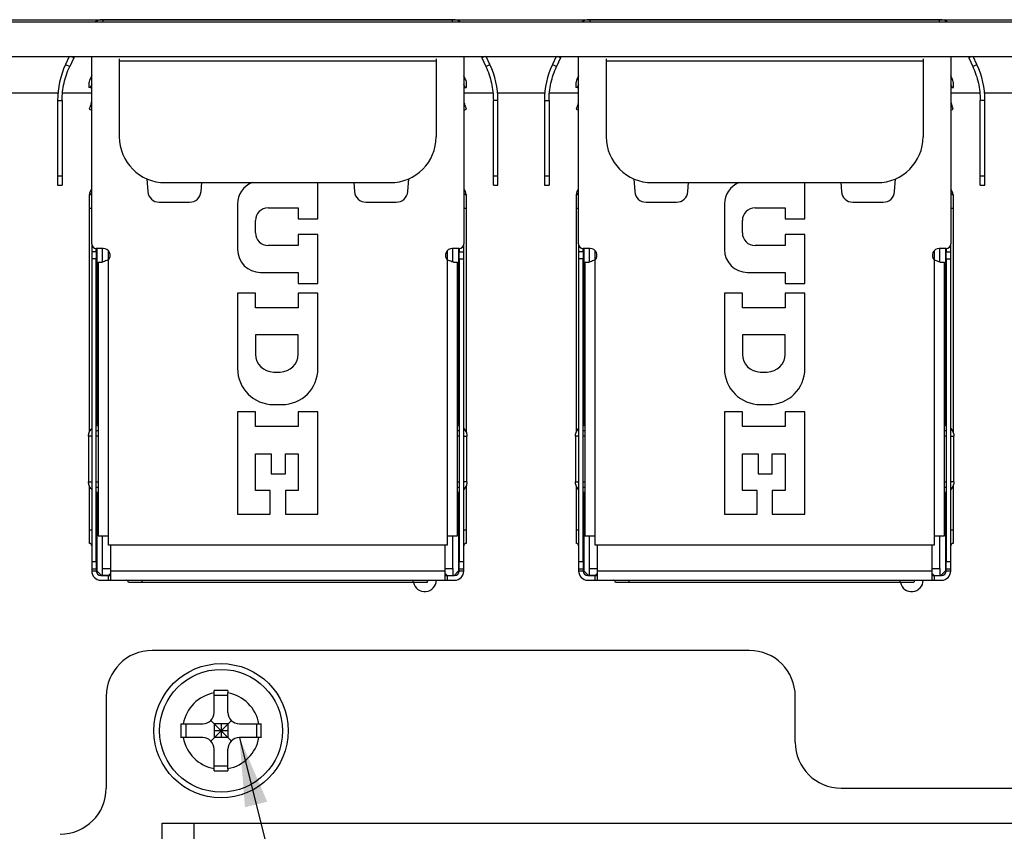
# Model space of a CAD drawing. Header units: millimetres. Extents: x 0 to 3905, y -1166 to 1110.
# Tile 29 of 155: x 1370 to 1413, y -530 to -495. Entities that reach past the tile are written whole.
import ezdxf

# ---------------------------------------------------------------- set-up
doc = ezdxf.new("R2010")
doc.units = ezdxf.units.MM
doc.header["$LTSCALE"] = 65.395
doc.layers.get('0').update_dxf_attribs({"linetype": 'CONTINUOUS'})
for name, color, linetype in [('DE-11-004220DXF_CONTINUOUS_LINE', 7, 'CONTINUOUS'), ('DE-11-053560DXF_CONTINUOUS_LINE', 7, 'CONTINUOUS'), ('DE-11-055623DXF_CONTINUOUS_LINE', 7, 'CONTINUOUS'), ('DE-13-001392DXF_CONTINUOUS_LINE', 7, 'CONTINUOUS'), ('DE-20-017388_DXF_TEXT', 7, 'CONTINUOUS'), ('PCB-MV-23383DXF_CONTINUOUS_LINE', 7, 'CONTINUOUS'), ('RH2-P110_RH2DXF_CONTINUOUS_LINE', 7, 'CONTINUOUS'), ('RH2-S120__DXF_CONTINUOUS_LINE', 7, 'CONTINUOUS'), ('RH2-ZZ-0006_DXF_CONTINUOUS_LINE', 7, 'CONTINUOUS'), ('RUH-S110_RH2DXF_CONTINUOUS_LINE', 7, 'CONTINUOUS'), ('SC-PSF0M3X6-DXF_CONTINUOUS_LINE', 7, 'CONTINUOUS'), ('SUBMODEL_DXF_CONTINUOUS_LINE', 7, 'CONTINUOUS')]:
    doc.layers.add(name, color=color, linetype=linetype)
doc.styles.get("Standard").update_dxf_attribs({"font": 'ISOCP', "width": 0.8})
doc.dimstyles.get("Standard").update_dxf_attribs({"dimtxt": 3, "dimasz": 3, "dimexe": 2.5, "dimexo": 0.5, "dimtad": 1, "dimdsep": 46, "dimtxsty": 'Standard', "dimblk": '_FILLED', "dimblk1": '_FILLED', "dimblk2": '_FILLED', "dimcen": 0.09, "dimclrt": 3, "dimazin": 2, "dimtol": 1, "dimtp": 0.01, "dimtm": 0.01, "dimtfac": 1, "dimtofl": 0, "dimtmove": 0, "dimatfit": 3, "dimldrblk": '_FILLED', "dimfxl": 1, "dimtolj": 1, "dimarcsym": 0})

# ---------------------------------------------------------------- blocks, each defined once
blk = doc.blocks.new('_FILLED')
at = {"color": 0, "linetype": 'ByBlock'}
blk.add_solid([(0, 0), (-1, 0.167), (-1, -0.167)], dxfattribs=at)

msp = doc.modelspace()

# ---------------------------------------------------------------- linework, layer by layer
at = {"layer": 'DE-11-004220DXF_CONTINUOUS_LINE'}
for p, q in [((1376.443, -530.573), (1376.443, -529.773)), ((1376.443, -529.773), (1468.443, -529.773)), ((1377.843, -530.573), (1377.843, -529.773))]:
    msp.add_line(p, q, dxfattribs=at)
at = {"layer": 'DE-11-053560DXF_CONTINUOUS_LINE'}
for p, q in [((1402.011, -522.253), (1376.011, -522.253)), ((1374.011, -524.253), (1374.011, -528.253)), ((1404.011, -526.253), (1404.011, -524.253)), ((1406.011, -528.253), (1435.861, -528.253))]:
    msp.add_line(p, q, dxfattribs=at)
for centre, start, end in [((1376.011, -524.253), 90, 180), ((1402.011, -524.253), 0, 90), ((1406.011, -526.253), 180, 270), ((1372.011, -528.253), 270, 0)]:
    msp.add_arc(centre, 2, start, end, dxfattribs=at)
at = {"layer": 'DE-11-055623DXF_CONTINUOUS_LINE'}
for p, q in [((1326.67, -494.873), (1537.492, -494.873)), ((1326.67, -496.373), (1537.492, -496.373)), ((1374.579, -496.484), (1374.579, -496.573)), ((1374.579, -496.573), (1374.579, -499.873)), ((1374.579, -496.573), (1388.379, -496.573)), ((1388.379, -496.484), (1388.379, -496.573)), ((1388.379, -496.573), (1388.379, -499.873)), ((1395.779, -496.484), (1395.779, -496.573)), ((1395.779, -496.573), (1395.779, -499.873)), ((1395.779, -496.573), (1409.579, -496.573)), ((1409.579, -496.484), (1409.579, -496.573)), ((1409.579, -496.573), (1409.579, -499.873)), ((1376.579, -501.873), (1386.379, -501.873)), ((1397.779, -501.873), (1407.579, -501.873))]:
    msp.add_line(p, q, dxfattribs=at)
for centre, start, end in [((1376.579, -499.873), 180, 270), ((1386.379, -499.873), 270, 0), ((1397.779, -499.873), 180, 270), ((1407.579, -499.873), 270, 0)]:
    msp.add_arc(centre, 2, start, end, dxfattribs=at)
at = {"layer": 'DE-13-001392DXF_CONTINUOUS_LINE'}
for p, q in [((1368.211, -494.773), (1373.829, -494.773)), ((1389.129, -494.773), (1395.029, -494.773)), ((1410.329, -494.773), (1416.229, -494.773))]:
    msp.add_line(p, q, dxfattribs=at)
at = {"layer": 'PCB-MV-23383DXF_CONTINUOUS_LINE'}
for p, q in [((1371.906, -497.973), (1369.319, -497.973)), ((1373.379, -497.973), (1372.106, -497.973)), ((1390.851, -497.973), (1389.579, -497.973)), ((1393.106, -497.973), (1391.052, -497.973)), ((1394.579, -497.973), (1393.306, -497.973)), ((1412.051, -497.973), (1410.779, -497.973)), ((1414.306, -497.973), (1412.252, -497.973))]:
    msp.add_line(p, q, dxfattribs=at)
at = {"layer": 'RH2-P110_RH2DXF_CONTINUOUS_LINE'}
for p, q in [((1373.604, -504.743), (1373.604, -512.473)), ((1373.854, -505.335), (1373.854, -504.743)), ((1374.104, -505.242), (1374.104, -504.845)), ((1388.854, -504.845), (1388.854, -505.242)), ((1389.104, -505.335), (1389.104, -504.743)), ((1389.354, -504.743), (1389.354, -512.473)), ((1394.804, -504.743), (1394.804, -512.473)), ((1395.054, -505.335), (1395.054, -504.743)), ((1395.304, -505.242), (1395.304, -504.845)), ((1410.054, -504.845), (1410.054, -505.242)), ((1410.304, -505.335), (1410.304, -504.743)), ((1410.554, -504.743), (1410.554, -512.473)), ((1373.604, -515.673), (1373.579, -515.673)), ((1373.604, -515.354), (1373.604, -518.788)), ((1389.354, -515.354), (1389.354, -518.788)), ((1389.379, -515.673), (1389.354, -515.673)), ((1394.804, -515.673), (1394.779, -515.673)), ((1394.804, -515.354), (1394.804, -518.788)), ((1410.554, -515.354), (1410.554, -518.788)), ((1410.579, -515.673), (1410.554, -515.673)), ((1373.854, -518.688), (1373.854, -517.263)), ((1389.104, -518.688), (1389.104, -517.263)), ((1395.054, -518.688), (1395.054, -517.263)), ((1410.304, -518.688), (1410.304, -517.263)), ((1373.604, -517.473), (1373.579, -517.473)), ((1389.354, -517.473), (1389.379, -517.473)), ((1394.804, -517.473), (1394.779, -517.473)), ((1410.554, -517.473), (1410.579, -517.473)), ((1373.854, -518.988), (1373.854, -518.688)), ((1373.854, -518.688), (1374.204, -518.688)), ((1388.754, -518.688), (1389.104, -518.688)), ((1389.104, -518.688), (1389.104, -518.988)), ((1395.054, -518.988), (1395.054, -518.688)), ((1395.054, -518.688), (1395.404, -518.688)), ((1409.954, -518.688), (1410.304, -518.688)), ((1410.304, -518.688), (1410.304, -518.988)), ((1373.804, -518.988), (1373.604, -518.788)), ((1373.854, -518.988), (1373.804, -518.988)), ((1374.204, -518.988), (1373.854, -518.988)), ((1374.204, -518.888), (1374.104, -518.988)), ((1388.854, -518.988), (1388.754, -518.888)), ((1388.754, -518.988), (1388.854, -518.988)), ((1388.854, -518.988), (1389.154, -518.988)), ((1389.154, -518.988), (1389.354, -518.788)), ((1395.004, -518.988), (1394.804, -518.788)), ((1395.054, -518.988), (1395.004, -518.988)), ((1395.404, -518.988), (1395.054, -518.988)), ((1395.404, -518.888), (1395.304, -518.988)), ((1410.054, -518.988), (1409.954, -518.888)), ((1409.954, -518.988), (1410.054, -518.988)), ((1410.054, -518.988), (1410.354, -518.988)), ((1410.354, -518.988), (1410.554, -518.788))]:
    msp.add_line(p, q, dxfattribs=at)
at = {"layer": 'RH2-S120__DXF_CONTINUOUS_LINE'}
for p, q in [((1372.404, -496.373), (1372.238, -496.73)), ((1372.594, -496.439), (1372.453, -496.373)), ((1390.505, -496.373), (1390.363, -496.439)), ((1390.72, -496.73), (1390.553, -496.373)), ((1393.604, -496.373), (1393.438, -496.73)), ((1393.794, -496.439), (1393.653, -496.373)), ((1411.705, -496.373), (1411.563, -496.439)), ((1411.92, -496.73), (1411.753, -496.373)), ((1372.238, -496.73), (1372.419, -496.815)), ((1372.594, -496.439), (1372.419, -496.815)), ((1390.363, -496.439), (1390.538, -496.815)), ((1390.538, -496.815), (1390.72, -496.73)), ((1393.438, -496.73), (1393.619, -496.815)), ((1393.794, -496.439), (1393.619, -496.815)), ((1411.563, -496.439), (1411.738, -496.815)), ((1411.738, -496.815), (1411.92, -496.73)), ((1373.379, -497.226), (1373.301, -497.382)), ((1389.657, -497.382), (1389.579, -497.226)), ((1394.579, -497.226), (1394.501, -497.382)), ((1410.857, -497.382), (1410.779, -497.226)), ((1373.254, -497.581), (1373.254, -497.723)), ((1373.379, -497.59), (1373.313, -497.723)), ((1389.646, -497.723), (1389.579, -497.591)), ((1389.704, -497.723), (1389.704, -497.581)), ((1394.454, -497.581), (1394.454, -497.723)), ((1394.579, -497.59), (1394.513, -497.723)), ((1410.846, -497.723), (1410.779, -497.591)), ((1410.904, -497.723), (1410.904, -497.581)), ((1373.313, -497.723), (1373.379, -497.723)), ((1389.579, -497.723), (1389.646, -497.723)), ((1389.646, -497.723), (1389.704, -497.723)), ((1394.513, -497.723), (1394.579, -497.723)), ((1410.779, -497.723), (1410.846, -497.723)), ((1410.846, -497.723), (1410.904, -497.723)), ((1371.891, -498.294), (1371.891, -501.595)), ((1371.891, -498.294), (1372.091, -498.294)), ((1372.091, -498.294), (1372.091, -501.595)), ((1390.866, -501.595), (1390.866, -498.294)), ((1391.066, -498.294), (1390.866, -498.294)), ((1391.066, -501.595), (1391.066, -498.294)), ((1393.091, -498.294), (1393.091, -501.595)), ((1393.091, -498.294), (1393.291, -498.294)), ((1393.291, -498.294), (1393.291, -501.595)), ((1412.066, -501.595), (1412.066, -498.294)), ((1412.266, -498.294), (1412.066, -498.294)), ((1412.266, -501.595), (1412.266, -498.294)), ((1371.891, -501.595), (1371.891, -501.976)), ((1372.091, -501.595), (1371.891, -501.595)), ((1371.891, -501.976), (1372.091, -501.976)), ((1372.091, -501.595), (1372.091, -501.976)), ((1390.866, -501.976), (1390.866, -501.595)), ((1391.066, -501.595), (1390.866, -501.595)), ((1390.866, -501.976), (1391.066, -501.976)), ((1391.066, -501.976), (1391.066, -501.595)), ((1393.091, -501.595), (1393.091, -501.976)), ((1393.291, -501.595), (1393.091, -501.595)), ((1393.091, -501.976), (1393.291, -501.976)), ((1393.291, -501.595), (1393.291, -501.976)), ((1412.066, -501.976), (1412.066, -501.595)), ((1412.266, -501.595), (1412.066, -501.595)), ((1412.066, -501.976), (1412.266, -501.976)), ((1412.266, -501.976), (1412.266, -501.595)), ((1373.279, -502.993), (1373.279, -502.393)), ((1389.679, -502.393), (1389.679, -502.993)), ((1394.479, -502.993), (1394.479, -502.393)), ((1410.879, -502.393), (1410.879, -502.993)), ((1373.279, -512.733), (1373.279, -502.993)), ((1373.379, -502.993), (1373.279, -502.993)), ((1389.679, -502.993), (1389.579, -502.993)), ((1389.679, -502.993), (1389.679, -512.732)), ((1394.479, -512.733), (1394.479, -502.993)), ((1394.579, -502.993), (1394.479, -502.993)), ((1410.879, -502.993), (1410.779, -502.993)), ((1410.879, -502.993), (1410.879, -512.732)), ((1373.379, -504.543), (1373.379, -504.893)), ((1389.579, -504.893), (1389.579, -504.543)), ((1394.579, -504.543), (1394.579, -504.893)), ((1410.779, -504.893), (1410.779, -504.543)), ((1373.379, -504.893), (1373.379, -505.193)), ((1373.579, -504.893), (1373.379, -504.893)), ((1373.579, -504.893), (1373.579, -504.743)), ((1373.579, -504.893), (1373.579, -505.193)), ((1389.379, -504.743), (1389.379, -504.893)), ((1389.379, -505.193), (1389.379, -504.893)), ((1389.379, -504.893), (1389.579, -504.893)), ((1389.579, -505.193), (1389.579, -504.893)), ((1394.579, -504.893), (1394.579, -505.193)), ((1394.779, -504.893), (1394.579, -504.893)), ((1394.779, -504.893), (1394.779, -504.743)), ((1394.779, -504.893), (1394.779, -505.193)), ((1410.579, -504.743), (1410.579, -504.893)), ((1410.579, -505.193), (1410.579, -504.893)), ((1410.579, -504.893), (1410.779, -504.893)), ((1410.779, -505.193), (1410.779, -504.893)), ((1373.379, -505.193), (1373.379, -518.393)), ((1373.579, -505.193), (1373.379, -505.193)), ((1373.579, -518.393), (1373.579, -505.193)), ((1389.379, -505.193), (1389.379, -518.393)), ((1389.379, -505.193), (1389.579, -505.193)), ((1389.579, -518.393), (1389.579, -505.193)), ((1394.579, -505.193), (1394.579, -518.393)), ((1394.779, -505.193), (1394.579, -505.193)), ((1394.779, -518.393), (1394.779, -505.193)), ((1410.579, -505.193), (1410.579, -518.393)), ((1410.579, -505.193), (1410.779, -505.193)), ((1410.779, -518.393), (1410.779, -505.193)), ((1373.279, -516.993), (1373.279, -515.093)), ((1389.679, -515.094), (1389.679, -516.993)), ((1394.479, -516.993), (1394.479, -515.093)), ((1410.879, -515.094), (1410.879, -516.993)), ((1373.279, -517.593), (1373.279, -516.993)), ((1373.279, -516.993), (1373.379, -516.993)), ((1389.579, -516.993), (1389.679, -516.993)), ((1389.679, -516.993), (1389.679, -517.593)), ((1394.479, -517.593), (1394.479, -516.993)), ((1394.479, -516.993), (1394.579, -516.993)), ((1410.779, -516.993), (1410.879, -516.993)), ((1410.879, -516.993), (1410.879, -517.593)), ((1374.204, -519.193), (1374.204, -517.663)), ((1388.754, -517.663), (1388.754, -519.193)), ((1395.404, -519.193), (1395.404, -517.663)), ((1409.954, -517.663), (1409.954, -519.193)), ((1373.379, -518.393), (1373.379, -518.793)), ((1373.579, -518.393), (1373.379, -518.393)), ((1373.379, -518.693), (1373.579, -518.693)), ((1373.579, -518.393), (1373.579, -518.793)), ((1389.379, -518.793), (1389.379, -518.393)), ((1389.579, -518.393), (1389.379, -518.393)), ((1389.379, -518.693), (1389.579, -518.693)), ((1389.579, -518.793), (1389.579, -518.393)), ((1394.579, -518.393), (1394.579, -518.793)), ((1394.779, -518.393), (1394.579, -518.393)), ((1394.579, -518.693), (1394.779, -518.693)), ((1394.779, -518.393), (1394.779, -518.793)), ((1410.579, -518.793), (1410.579, -518.393)), ((1410.779, -518.393), (1410.579, -518.393)), ((1410.579, -518.693), (1410.779, -518.693)), ((1410.779, -518.793), (1410.779, -518.393)), ((1373.579, -518.793), (1373.379, -518.793)), ((1373.779, -518.993), (1374.204, -518.993)), ((1374.104, -519.193), (1374.104, -518.993)), ((1388.754, -518.793), (1374.204, -518.793)), ((1388.754, -518.993), (1389.179, -518.993)), ((1388.854, -518.993), (1388.854, -519.193)), ((1389.579, -518.793), (1389.379, -518.793)), ((1394.779, -518.793), (1394.579, -518.793)), ((1394.979, -518.993), (1395.404, -518.993)), ((1395.304, -519.193), (1395.304, -518.993)), ((1409.954, -518.793), (1395.404, -518.793)), ((1409.954, -518.993), (1410.379, -518.993)), ((1410.054, -518.993), (1410.054, -519.193)), ((1410.779, -518.793), (1410.579, -518.793)), ((1373.779, -519.193), (1389.179, -519.193)), ((1387.979, -519.293), (1374.979, -519.293)), ((1375.579, -519.293), (1375.579, -519.193)), ((1387.379, -519.293), (1387.379, -519.193)), ((1394.979, -519.193), (1410.379, -519.193)), ((1409.179, -519.293), (1396.179, -519.293)), ((1396.779, -519.293), (1396.779, -519.193)), ((1408.579, -519.293), (1408.579, -519.193))]:
    msp.add_line(p, q, dxfattribs=at)
for centre, radius, start, end in [((1373.954, -497.073), 1.5, 152.1626, 155), ((1373.938, -497.066), 1.483, 152.1411, 154.9963), ((1389.004, -497.073), 1.5, 25, 27.8374), ((1389.02, -497.066), 1.483, 25.0035, 27.8587), ((1395.154, -497.073), 1.5, 152.1626, 155), ((1395.138, -497.066), 1.483, 152.1411, 154.9963), ((1410.204, -497.073), 1.5, 25, 27.8374), ((1410.22, -497.066), 1.483, 25.0035, 27.8587), ((1375.591, -498.294), 3.7, 155, 180), ((1387.366, -498.294), 3.7, 0, 25), ((1396.791, -498.294), 3.7, 155, 180), ((1408.566, -498.294), 3.7, 0, 25), ((1373.699, -497.581), 0.445, 153.4351, 180), ((1389.259, -497.581), 0.445, 0, 26.5652), ((1394.899, -497.581), 0.445, 153.4351, 180), ((1410.459, -497.581), 0.445, 0, 26.5652), ((1373.316, -502.926), 5.203, 90.0387, 90.684), ((1394.516, -502.926), 5.203, 90.0387, 90.684), ((1373.688, -502.416), 0.41, 139.6324, 176.7586), ((1373.279, -502.293), 0.1, 270, 0), ((1389.679, -502.293), 0.1, 180, 270), ((1389.268, -502.416), 0.41, 3.2318, 40.3676), ((1394.888, -502.416), 0.41, 139.6324, 176.7586), ((1394.479, -502.293), 0.1, 270, 0), ((1410.879, -502.293), 0.1, 180, 270), ((1410.468, -502.416), 0.41, 3.2318, 40.3676), ((1373.279, -517.693), 0.1, 0, 90), ((1389.679, -517.693), 0.1, 90, 180), ((1394.479, -517.693), 0.1, 0, 90), ((1410.879, -517.693), 0.1, 90, 180), ((1373.779, -518.793), 0.4, 180, 270), ((1373.779, -518.793), 0.2, 180, 270), ((1389.179, -518.793), 0.4, 270, 0), ((1389.179, -518.793), 0.2, 270, 0), ((1394.979, -518.793), 0.4, 180, 270), ((1394.979, -518.793), 0.2, 180, 270), ((1410.379, -518.793), 0.4, 270, 0), ((1410.379, -518.793), 0.2, 270, 0), ((1374.879, -519.293), 0.1, 0, 90), ((1388.079, -519.293), 0.1, 135, 180), ((1396.079, -519.293), 0.1, 0, 90), ((1409.279, -519.293), 0.1, 135, 180)]:
    msp.add_arc(centre, radius, start, end, dxfattribs=at)
for points in [[(1372.091, -498.294), (1372.091, -498.04), (1372.148, -497.531), (1372.312, -497.045), (1372.419, -496.815)], [(1390.538, -496.815), (1390.646, -497.045), (1390.81, -497.531), (1390.866, -498.04), (1390.866, -498.294)], [(1393.291, -498.294), (1393.291, -498.04), (1393.348, -497.531), (1393.512, -497.045), (1393.619, -496.815)], [(1411.738, -496.815), (1411.846, -497.045), (1412.01, -497.531), (1412.066, -498.04), (1412.066, -498.294)]]:
    msp.add_open_spline(points, degree=3, knots=[0, 0, 0, 0, 0.5, 1, 1, 1, 1], dxfattribs=at)
at = {"layer": 'RH2-ZZ-0006_DXF_CONTINUOUS_LINE'}
for p, q in [((1373.078, -494.773), (1389.879, -494.773)), ((1394.278, -494.773), (1411.079, -494.773))]:
    msp.add_line(p, q, dxfattribs=at)
at = {"layer": 'RUH-S110_RH2DXF_CONTINUOUS_LINE'}
for p, q in [((1389.129, -494.773), (1373.829, -494.773)), ((1373.879, -494.873), (1373.879, -494.773)), ((1389.079, -494.773), (1389.079, -494.873)), ((1410.329, -494.773), (1395.029, -494.773)), ((1395.079, -494.873), (1395.079, -494.773)), ((1410.279, -494.773), (1410.279, -494.873)), ((1373.379, -504.543), (1373.379, -496.373)), ((1389.579, -496.373), (1389.579, -504.543)), ((1394.579, -504.543), (1394.579, -496.373)), ((1410.779, -496.373), (1410.779, -504.543)), ((1373.352, -498.434), (1373.266, -498.669)), ((1373.352, -498.434), (1373.367, -498.392)), ((1373.379, -498.444), (1373.352, -498.434)), ((1389.607, -498.434), (1389.579, -498.444)), ((1389.591, -498.392), (1389.607, -498.434)), ((1389.692, -498.669), (1389.607, -498.434)), ((1394.552, -498.434), (1394.466, -498.669)), ((1394.552, -498.434), (1394.567, -498.392)), ((1394.579, -498.444), (1394.552, -498.434)), ((1410.807, -498.434), (1410.779, -498.444)), ((1410.791, -498.392), (1410.807, -498.434)), ((1410.892, -498.669), (1410.807, -498.434)), ((1373.266, -498.669), (1373.379, -498.71)), ((1389.579, -498.71), (1389.692, -498.669)), ((1394.466, -498.669), (1394.579, -498.71)), ((1410.779, -498.71), (1410.892, -498.669)), ((1375.778, -501.705), (1375.82, -502.261)), ((1378.139, -502.261), (1378.168, -501.873)), ((1383.229, -503.453), (1383.229, -501.873)), ((1384.791, -501.873), (1384.82, -502.261)), ((1387.139, -502.261), (1387.18, -501.705)), ((1396.978, -501.705), (1397.02, -502.261)), ((1399.339, -502.261), (1399.368, -501.873)), ((1404.429, -503.453), (1404.429, -501.873)), ((1405.991, -501.873), (1406.02, -502.261)), ((1408.339, -502.261), (1408.38, -501.705)), ((1376.318, -502.723), (1377.64, -502.723)), ((1379.729, -502.803), (1379.729, -504.783)), ((1385.318, -502.723), (1386.64, -502.723)), ((1397.518, -502.723), (1398.84, -502.723)), ((1400.929, -502.803), (1400.929, -504.783)), ((1406.518, -502.723), (1407.84, -502.723)), ((1381.059, -502.973), (1382.369, -502.973)), ((1382.369, -502.973), (1382.369, -503.453)), ((1402.259, -502.973), (1403.569, -502.973)), ((1403.569, -502.973), (1403.569, -503.453)), ((1380.509, -504.063), (1380.509, -503.523)), ((1382.369, -503.453), (1383.229, -503.453)), ((1401.709, -504.063), (1401.709, -503.523)), ((1403.569, -503.453), (1404.429, -503.453)), ((1382.369, -504.133), (1382.369, -504.613)), ((1383.229, -504.133), (1382.369, -504.133)), ((1383.229, -506.263), (1383.229, -504.133)), ((1403.569, -504.133), (1403.569, -504.613)), ((1404.429, -504.133), (1403.569, -504.133)), ((1404.429, -506.263), (1404.429, -504.133)), ((1373.879, -504.743), (1373.579, -504.743)), ((1382.369, -504.613), (1381.059, -504.613)), ((1389.379, -504.743), (1389.079, -504.743)), ((1395.079, -504.743), (1394.779, -504.743)), ((1403.569, -504.613), (1402.259, -504.613)), ((1410.579, -504.743), (1410.279, -504.743)), ((1373.654, -505.343), (1373.654, -517.263)), ((1373.654, -505.343), (1373.834, -505.343)), ((1374.104, -517.263), (1374.104, -505.242)), ((1388.854, -505.242), (1388.854, -517.263)), ((1389.124, -505.343), (1389.304, -505.343)), ((1389.304, -517.263), (1389.304, -505.343)), ((1394.854, -505.343), (1394.854, -517.263)), ((1394.854, -505.343), (1395.034, -505.343)), ((1395.304, -517.263), (1395.304, -505.242)), ((1410.054, -505.242), (1410.054, -517.263)), ((1410.324, -505.343), (1410.504, -505.343)), ((1410.504, -517.263), (1410.504, -505.343)), ((1380.729, -505.783), (1382.369, -505.783)), ((1382.369, -505.783), (1382.369, -506.263)), ((1401.929, -505.783), (1403.569, -505.783)), ((1403.569, -505.783), (1403.569, -506.263)), ((1382.369, -506.263), (1383.229, -506.263)), ((1403.569, -506.263), (1404.429, -506.263)), ((1379.729, -506.683), (1379.729, -509.973)), ((1380.509, -506.683), (1379.729, -506.683)), ((1380.509, -507.323), (1380.509, -506.683)), ((1382.369, -506.683), (1382.369, -507.323)), ((1383.229, -506.683), (1382.369, -506.683)), ((1383.229, -509.973), (1383.229, -506.683)), ((1400.929, -506.683), (1400.929, -509.973)), ((1401.709, -506.683), (1400.929, -506.683)), ((1401.709, -507.323), (1401.709, -506.683)), ((1403.569, -506.683), (1403.569, -507.323)), ((1404.429, -506.683), (1403.569, -506.683)), ((1404.429, -509.973), (1404.429, -506.683)), ((1382.369, -507.323), (1380.509, -507.323)), ((1403.569, -507.323), (1401.709, -507.323)), ((1380.509, -508.503), (1380.509, -509.343)), ((1382.369, -508.503), (1380.509, -508.503)), ((1382.369, -509.343), (1382.369, -508.503)), ((1401.709, -508.503), (1401.709, -509.343)), ((1403.569, -508.503), (1401.709, -508.503)), ((1403.569, -509.343), (1403.569, -508.503)), ((1381.289, -510.123), (1381.589, -510.123)), ((1402.489, -510.123), (1402.789, -510.123)), ((1379.729, -511.863), (1379.729, -516.323)), ((1380.509, -511.863), (1379.729, -511.863)), ((1380.509, -512.503), (1380.509, -511.863)), ((1381.299, -511.543), (1381.659, -511.543)), ((1382.369, -511.863), (1382.369, -512.503)), ((1383.229, -511.863), (1382.369, -511.863)), ((1383.229, -516.323), (1383.229, -511.863)), ((1400.929, -511.863), (1400.929, -516.323)), ((1401.709, -511.863), (1400.929, -511.863)), ((1401.709, -512.503), (1401.709, -511.863)), ((1402.499, -511.543), (1402.859, -511.543)), ((1403.569, -511.863), (1403.569, -512.503)), ((1404.429, -511.863), (1403.569, -511.863)), ((1404.429, -516.323), (1404.429, -511.863)), ((1382.369, -512.503), (1380.509, -512.503)), ((1403.569, -512.503), (1401.709, -512.503)), ((1373.24, -512.913), (1373.24, -514.913)), ((1373.379, -512.913), (1373.24, -512.913)), ((1373.654, -512.913), (1373.579, -512.913)), ((1389.379, -512.913), (1389.304, -512.913)), ((1389.579, -512.913), (1389.718, -512.913)), ((1389.718, -514.913), (1389.718, -512.913)), ((1394.44, -512.913), (1394.44, -514.913)), ((1394.579, -512.913), (1394.44, -512.913)), ((1394.854, -512.913), (1394.779, -512.913)), ((1410.579, -512.913), (1410.504, -512.913)), ((1410.779, -512.913), (1410.918, -512.913)), ((1410.918, -514.913), (1410.918, -512.913)), ((1380.509, -515.279), (1380.509, -513.683)), ((1380.509, -513.683), (1381.189, -513.683)), ((1381.189, -513.683), (1381.189, -514.563)), ((1381.809, -514.563), (1381.809, -513.683)), ((1381.809, -513.683), (1382.369, -513.683)), ((1382.369, -513.683), (1382.369, -515.279)), ((1401.709, -515.279), (1401.709, -513.683)), ((1401.709, -513.683), (1402.389, -513.683)), ((1402.389, -513.683), (1402.389, -514.563)), ((1403.009, -514.563), (1403.009, -513.683)), ((1403.009, -513.683), (1403.569, -513.683)), ((1403.569, -513.683), (1403.569, -515.279)), ((1381.189, -514.563), (1381.809, -514.563)), ((1402.389, -514.563), (1403.009, -514.563)), ((1373.24, -514.913), (1373.379, -514.913)), ((1373.579, -514.913), (1373.654, -514.913)), ((1381.149, -515.279), (1380.509, -515.279)), ((1381.149, -516.323), (1381.149, -515.279)), ((1381.809, -515.279), (1381.809, -516.323)), ((1382.369, -515.279), (1381.809, -515.279)), ((1389.304, -514.913), (1389.379, -514.913)), ((1389.718, -514.913), (1389.579, -514.913)), ((1394.44, -514.913), (1394.579, -514.913)), ((1394.779, -514.913), (1394.854, -514.913)), ((1402.349, -515.279), (1401.709, -515.279)), ((1402.349, -516.323), (1402.349, -515.279)), ((1403.009, -515.279), (1403.009, -516.323)), ((1403.569, -515.279), (1403.009, -515.279)), ((1410.504, -514.913), (1410.579, -514.913)), ((1410.918, -514.913), (1410.779, -514.913)), ((1379.729, -516.323), (1381.149, -516.323)), ((1381.809, -516.323), (1383.229, -516.323)), ((1400.929, -516.323), (1402.349, -516.323)), ((1403.009, -516.323), (1404.429, -516.323)), ((1373.654, -517.263), (1374.104, -517.263)), ((1374.104, -517.663), (1374.104, -517.263)), ((1388.854, -517.263), (1388.854, -517.663)), ((1388.854, -517.263), (1389.304, -517.263)), ((1394.854, -517.263), (1395.304, -517.263)), ((1395.304, -517.663), (1395.304, -517.263)), ((1410.054, -517.263), (1410.054, -517.663)), ((1410.054, -517.263), (1410.504, -517.263)), ((1388.854, -517.663), (1374.104, -517.663)), ((1410.054, -517.663), (1395.304, -517.663))]:
    msp.add_line(p, q, dxfattribs=at)
for centre, radius, start, end in [((1373.829, -495.223), 0.45, 90, 128.8334), ((1389.129, -495.223), 0.45, 51.1644, 90), ((1395.029, -495.223), 0.45, 90, 128.8334), ((1410.329, -495.223), 0.45, 51.1644, 90), ((1373.179, -498.323), 0.2, 340, 0), ((1394.379, -498.323), 0.2, 340, 0), ((1380.729, -502.803), 1, 111.4363, 180), ((1401.929, -502.803), 1, 111.4363, 180), ((1376.318, -502.223), 0.5, 184.2965, 270), ((1377.64, -502.223), 0.5, 270, 355.7035), ((1385.318, -502.223), 0.5, 184.2965, 270), ((1386.64, -502.223), 0.5, 270, 355.7035), ((1397.518, -502.223), 0.5, 184.2965, 270), ((1398.84, -502.223), 0.5, 270, 355.7035), ((1406.518, -502.223), 0.5, 184.2965, 270), ((1407.84, -502.223), 0.5, 270, 355.7035), ((1381.059, -503.523), 0.55, 90, 180), ((1402.259, -503.523), 0.55, 90, 180), ((1381.059, -504.063), 0.55, 180, 270), ((1402.259, -504.063), 0.55, 180, 270), ((1373.579, -504.543), 0.2, 180, 270), ((1389.379, -504.543), 0.2, 270, 0), ((1394.779, -504.543), 0.2, 180, 270), ((1410.579, -504.543), 0.2, 270, 0), ((1373.879, -505.043), 0.3, 318.5904, 90), ((1380.729, -504.783), 1, 180, 270), ((1389.079, -505.043), 0.3, 90, 221.4096), ((1395.079, -505.043), 0.3, 318.5904, 90), ((1401.929, -504.783), 1, 180, 270), ((1410.279, -505.043), 0.3, 90, 221.4096), ((1381.289, -509.343), 0.78, 180, 270), ((1381.589, -509.343), 0.78, 270, 0), ((1402.489, -509.343), 0.78, 180, 270), ((1402.789, -509.343), 0.78, 270, 0), ((1381.299, -509.973), 1.57, 180, 270), ((1381.659, -509.973), 1.57, 270, 0), ((1402.499, -509.973), 1.57, 180, 270), ((1402.859, -509.973), 1.57, 270, 0), ((1373.696, -512.919), 0.456, 95.298, 104.88), ((1389.262, -512.919), 0.456, 75.1008, 84.7018), ((1394.896, -512.919), 0.456, 95.298, 104.88), ((1410.462, -512.919), 0.456, 75.1008, 84.7018), ((1373.696, -514.907), 0.456, 255.1178, 264.702), ((1389.262, -514.907), 0.456, 275.2982, 284.8969), ((1394.896, -514.907), 0.456, 255.1178, 264.702), ((1410.462, -514.907), 0.456, 275.2982, 284.8969)]:
    msp.add_arc(centre, radius, start, end, dxfattribs=at)
for points, knots in [([(1374.104, -505.242), (1374.08, -505.25), (1373.99, -505.282), (1373.899, -505.315), (1373.834, -505.343)], [0, 0, 0, 0, 0.264822, 1, 1, 1, 1]), ([(1389.124, -505.343), (1389.104, -505.334), (1389.015, -505.298), (1388.924, -505.266), (1388.854, -505.242)], [0, 0, 0, 0, 0.229507, 1, 1, 1, 1]), ([(1395.304, -505.242), (1395.28, -505.25), (1395.19, -505.282), (1395.099, -505.315), (1395.034, -505.343)], [0, 0, 0, 0, 0.264822, 1, 1, 1, 1]), ([(1410.324, -505.343), (1410.304, -505.334), (1410.215, -505.298), (1410.124, -505.266), (1410.054, -505.242)], [0, 0, 0, 0, 0.229507, 1, 1, 1, 1]), ([(1373.24, -512.913), (1373.24, -512.861), (1373.261, -512.741), (1373.33, -512.637), (1373.379, -512.59)], [0, 0, 0, 0, 0.431861, 1, 1, 1, 1]), ([(1373.579, -512.688), (1373.585, -512.685), (1373.609, -512.675), (1373.635, -512.669), (1373.654, -512.666)], [0, 0, 0, 0, 0.244803, 1, 1, 1, 1]), ([(1389.304, -512.666), (1389.311, -512.667), (1389.336, -512.672), (1389.362, -512.68), (1389.379, -512.688)], [0, 0, 0, 0, 0.255179, 1, 1, 1, 1]), ([(1389.579, -512.59), (1389.628, -512.637), (1389.697, -512.741), (1389.718, -512.862), (1389.718, -512.913)], [0, 0, 0, 0, 0.568101, 1, 1, 1, 1]), ([(1394.44, -512.913), (1394.44, -512.861), (1394.461, -512.741), (1394.53, -512.637), (1394.579, -512.59)], [0, 0, 0, 0, 0.431861, 1, 1, 1, 1]), ([(1394.779, -512.688), (1394.785, -512.685), (1394.809, -512.675), (1394.835, -512.669), (1394.854, -512.666)], [0, 0, 0, 0, 0.244803, 1, 1, 1, 1]), ([(1410.504, -512.666), (1410.511, -512.667), (1410.536, -512.672), (1410.562, -512.68), (1410.579, -512.688)], [0, 0, 0, 0, 0.255179, 1, 1, 1, 1]), ([(1410.779, -512.59), (1410.828, -512.637), (1410.897, -512.741), (1410.918, -512.862), (1410.918, -512.913)], [0, 0, 0, 0, 0.568101, 1, 1, 1, 1]), ([(1373.379, -515.236), (1373.33, -515.189), (1373.261, -515.085), (1373.24, -514.965), (1373.24, -514.913)], [0, 0, 0, 0, 0.568122, 1, 1, 1, 1]), ([(1373.654, -515.16), (1373.648, -515.159), (1373.622, -515.155), (1373.597, -515.146), (1373.579, -515.139)], [0, 0, 0, 0, 0.255166, 1, 1, 1, 1]), ([(1389.379, -515.139), (1389.373, -515.141), (1389.349, -515.151), (1389.324, -515.157), (1389.304, -515.16)], [0, 0, 0, 0, 0.244789, 1, 1, 1, 1]), ([(1389.718, -514.913), (1389.718, -514.965), (1389.697, -515.085), (1389.628, -515.189), (1389.579, -515.236)], [0, 0, 0, 0, 0.431882, 1, 1, 1, 1]), ([(1394.579, -515.236), (1394.53, -515.189), (1394.461, -515.085), (1394.44, -514.965), (1394.44, -514.913)], [0, 0, 0, 0, 0.568122, 1, 1, 1, 1]), ([(1394.854, -515.16), (1394.848, -515.159), (1394.822, -515.155), (1394.797, -515.146), (1394.779, -515.139)], [0, 0, 0, 0, 0.255166, 1, 1, 1, 1]), ([(1410.579, -515.139), (1410.573, -515.141), (1410.549, -515.151), (1410.524, -515.157), (1410.504, -515.16)], [0, 0, 0, 0, 0.244789, 1, 1, 1, 1]), ([(1410.918, -514.913), (1410.918, -514.965), (1410.897, -515.085), (1410.828, -515.189), (1410.779, -515.236)], [0, 0, 0, 0, 0.431882, 1, 1, 1, 1])]:
    msp.add_open_spline(points, degree=3, knots=knots, dxfattribs=at)
at = {"layer": 'SC-PSF0M3X6-DXF_CONTINUOUS_LINE'}
for p, q in [((1378.711, -524.105), (1378.711, -524.004)), ((1378.711, -524.953), (1378.711, -524.105)), ((1379.311, -524.213), (1378.711, -524.213)), ((1379.311, -524.004), (1379.311, -524.105)), ((1379.311, -524.953), (1379.311, -524.105)), ((1377.262, -525.453), (1378.211, -525.453)), ((1377.471, -525.453), (1377.471, -526.053)), ((1379.011, -525.753), (1378.565, -525.307)), ((1378.711, -525.453), (1378.711, -526.053)), ((1379.311, -525.453), (1378.711, -525.453)), ((1379.011, -525.753), (1379.458, -525.307)), ((1379.011, -525.453), (1379.011, -526.053)), ((1379.311, -525.453), (1379.311, -526.053)), ((1379.811, -525.453), (1380.76, -525.453)), ((1380.551, -525.453), (1380.551, -526.053)), ((1378.565, -526.2), (1379.011, -525.753)), ((1379.311, -525.753), (1378.711, -525.753)), ((1379.458, -526.2), (1379.011, -525.753)), ((1378.211, -526.053), (1377.262, -526.053)), ((1379.311, -526.053), (1378.711, -526.053)), ((1380.76, -526.053), (1379.811, -526.053)), ((1378.711, -527.401), (1378.711, -526.553)), ((1379.311, -527.401), (1379.311, -526.553)), ((1379.311, -527.293), (1378.711, -527.293)), ((1378.711, -527.502), (1378.711, -527.401)), ((1379.311, -527.401), (1379.311, -527.502))]:
    msp.add_line(p, q, dxfattribs=at)
for radius in [2.925, 2.675]:
    msp.add_circle((1379.011, -525.753), radius, dxfattribs=at)
for centre, radius, start, end in [((1379.011, -525.753), 1.675, 100.3176, 169.6824), ((1379.011, -626.237), 102.234, 89.83187, 90.16813), ((1379.011, -525.753), 1.675, 10.3176, 79.6824), ((1378.211, -524.953), 0.5, 270, 0), ((1379.811, -524.953), 0.5, 180, 270), ((1479.516, -525.735), 102.255, 179.84191, 180.01001), ((1278.548, -525.735), 102.212, 359.98999, 0.15815), ((1479.516, -525.771), 102.255, 179.98999, 180.15809), ((1278.548, -525.771), 102.212, 359.84185, 0.01001), ((1379.011, -525.753), 1.675, 190.3176, 259.6824), ((1378.211, -526.553), 0.5, 0, 90), ((1379.011, -525.753), 1.675, 280.3176, 349.6824), ((1379.811, -526.553), 0.5, 90, 180), ((1379.011, -425.269), 102.234, 269.83187, 270.16813)]:
    msp.add_arc(centre, radius, start, end, dxfattribs=at)
at = {"layer": 'SUBMODEL_DXF_CONTINUOUS_LINE'}
for centre in [(1387.879, -519.193), (1409.079, -519.193)]:
    msp.add_arc(centre, 0.5, 191.5408, 0, dxfattribs=at)

# ---------------------------------------------------------------- leaders
at = {"layer": 'DE-20-017388_DXF_TEXT', "annotation_type": 0, "has_hookline": 1, "hookline_direction": 0, "text_width": 55.018}
msp.add_leader([(1379.811, -526.053), (1415.741, -670.005), (1417.116, -668.505), (1420.116, -668.505)], dimstyle='Standard', override={"dimtad": 0}, dxfattribs=at)

doc.saveas('drawing.dxf')
